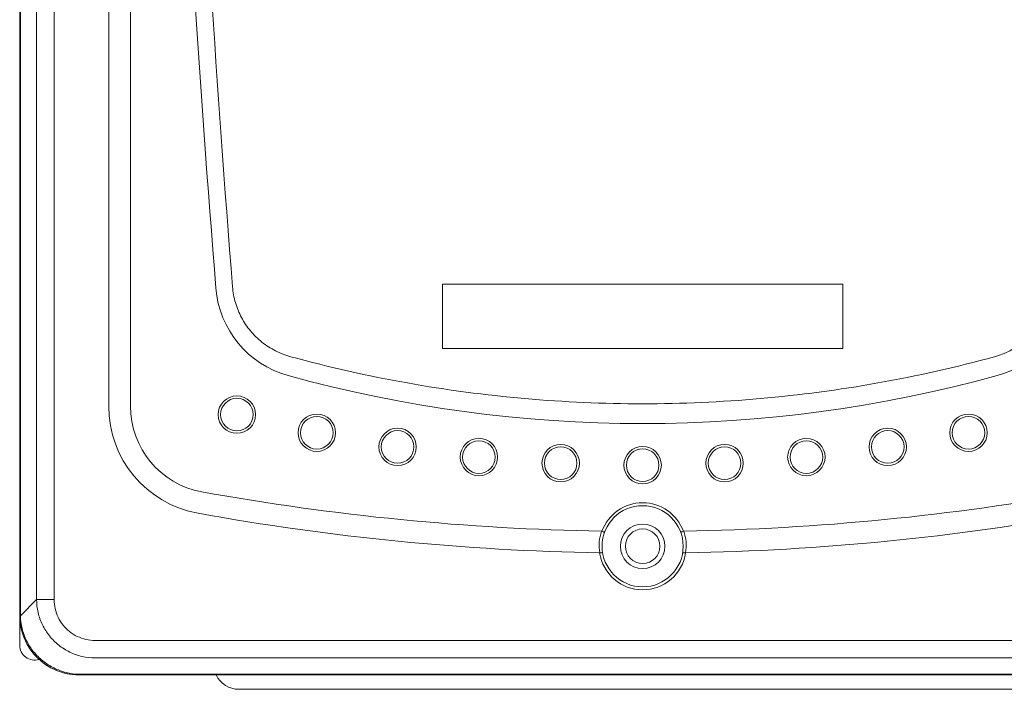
# Model space of a CAD drawing. Header units: millimetres. Extents: x -473 to 23648, y -382 to 1866.
# Tile 4 of 256: x 51 to 150, y 44 to 112. Entities that reach past the tile are written whole.
import ezdxf

# ---------------------------------------------------------------- set-up
doc = ezdxf.new("R2010")
doc.units = ezdxf.units.MM
doc.header["$LTSCALE"] = 80
doc.header["$PDMODE"] = 3
doc.header["$PDSIZE"] = 0.3
doc.layers.get('0').update_dxf_attribs({"linetype": 'CONTINUOUS'})
doc.styles.get("Standard").update_dxf_attribs({"font": 'technic_.ttf', "width": 0.7})
doc.dimstyles.get("Standard").update_dxf_attribs({"dimtxt": 3, "dimasz": 3, "dimexe": 0.18, "dimexo": 0.0625, "dimgap": 0.09, "dimtad": 1, "dimdsep": 46, "dimtxsty": 'Standard', "dimcen": 0.09, "dimadec": 0, "dimazin": 0, "dimtol": 1, "dimtp": 0.01, "dimtm": 0.01, "dimtfac": 1, "dimtofl": 0, "dimtmove": 0, "dimatfit": 3, "dimfxl": 1, "dimtolj": 1, "dimarcsym": 0})

# ---------------------------------------------------------------- blocks, each defined once
blk = doc.blocks.new('*D1')
at = {"color": 0, "lineweight": 0, "transparency": 16777216}
for p, q in [((114.086, 238.97), (209.04, 238.97)), ((207.24, 230.97), (207.24, 159.169)), ((207.24, 53.815), (207.24, 125.616)), ((172.385, 45.815), (209.04, 45.815))]:
    blk.add_line(p, q, dxfattribs=at)
for p in [(112.286, 238.97), (170.585, 45.815), (207.24, 45.815)]:
    blk.add_point(p, dxfattribs=at)
for points in [[(205.906, 230.97), (208.573, 230.97), (207.24, 238.97)], [(205.906, 53.815), (208.573, 53.815), (207.24, 45.815)]]:
    blk.add_solid(points, dxfattribs=at)
at = {"color": 0, "lineweight": 0, "transparency": 16777216, "insert": (207.24, 142.392), "char_height": 15, "attachment_point": 5, "rotation": 90}
blk.add_mtext('\\A1;193.2', dxfattribs=at)

msp = doc.modelspace()

# ---------------------------------------------------------------- linework, layer by layer
at = {"linetype": 'Continuous', "lineweight": 0}
for p, q in [((50.585, 225.815), (50.585, 108.523)), ((50.653, 225.828), (50.653, 51.801)), ((52.293, 224.188), (52.293, 53.441)), ((54.068, 224.188), (54.068, 53.441)), ((59.585, 198.615), (59.585, 72.982)), ((61.785, 198.615), (61.785, 72.982)), ((50.585, 107.235), (50.585, 93.523)), ((50.585, 92.235), (50.585, 51.815)), ((93.335, 85.315), (133.835, 85.315)), ((93.335, 78.815), (93.335, 85.315)), ((133.835, 85.315), (133.835, 78.815)), ((133.835, 78.815), (93.335, 78.815)), ((77.74, 76.07), (77.74, 76.07)), ((149.43, 76.07), (149.43, 76.07)), ((50.653, 51.801), (52.293, 53.441)), ((54.068, 53.441), (52.293, 53.441)), ((50.585, 51.815), (50.585, 48.815)), ((58.211, 49.298), (168.959, 49.298)), ((58.211, 47.523), (168.959, 47.523)), ((56.571, 45.883), (170.598, 45.883)), ((56.585, 45.815), (170.585, 45.815)), ((72.735, 44.358), (154.435, 44.358))]:
    msp.add_line(p, q, dxfattribs=at)
for centre, radius in [((72.548, 72.129), 1.892), ((72.548, 72.129), 1.649), ((80.633, 70.294), 1.892), ((80.633, 70.294), 1.649), ((146.536, 70.294), 1.892), ((146.536, 70.294), 1.649), ((88.8, 68.862), 1.892), ((138.37, 68.862), 1.892), ((88.8, 68.862), 1.649), ((97.028, 67.837), 1.892), ((130.142, 67.837), 1.892), ((138.37, 68.862), 1.649), ((97.028, 67.837), 1.649), ((105.296, 67.22), 1.892), ((105.296, 67.22), 1.649), ((113.585, 67.015), 1.892), ((121.874, 67.22), 1.892), ((121.874, 67.22), 1.649), ((130.142, 67.837), 1.649), ((113.585, 67.015), 1.649), ((113.585, 58.815), 4.1), ((113.585, 58.815), 2.25), ((113.585, 58.815), 1.75)]:
    msp.add_circle(centre, radius, dxfattribs=at)
for centre, radius, start, end in [((1864.585, 229.815), 1800, 182.635856, 184.61759), ((1879.816, 230.04), 1813.51, 182.664788, 184.585922), ((80.395, 85.711), 10, 184.61759, 254.60236), ((146.775, 85.711), 10, 285.39759, 355.38241), ((113.585, 206.224), 135, 254.60215, 285.39785), ((70.585, 72.982), 11.001, 180, 259.72207), ((70.585, 72.982), 8.8, 180, 259.72207), ((113.585, 310.115), 249.8, 259.72207, 269.04609), ((113.585, 310.115), 249.8, 270.95391, 280.27793), ((113.585, 58.815), 4.4, 20.33268, 159.66734), ((113.585, 310.115), 252, 259.72207, 269.01092), ((113.585, 310.115), 252, 270.98908, 280.27793), ((113.588, 58.917), 4.402, 161.0107, 190.01009), ((113.581, 58.917), 4.402, 349.99171, 18.98752), ((113.585, 58.815), 4.4, 188.65211, 351.34789), ((56.585, 51.815), 6, 180, 192.44512), ((56.585, 51.815), 6, 180, 270), ((56.585, 51.815), 6, 193.16982, 256.88097), ((52.085, 48.815), 1.5, 180, 287.5999), ((56.585, 51.815), 6, 257.62533, 270), ((72.735, 46.858), 2.5, 204.74175, 270)]:
    msp.add_arc(centre, radius, start, end, dxfattribs=at)
for points, start_tangent, end_tangent in [([(50.585, 107.235), (50.59, 107.443), (50.597, 107.725), (50.597, 108.033), (50.59, 108.315), (50.585, 108.523)], (0, 1), (0, 1)), ([(50.585, 92.235), (50.59, 92.443), (50.597, 92.725), (50.597, 93.033), (50.59, 93.315), (50.585, 93.523)], (0, 1), (0, 1)), ([(72.111, 85.043), (72.406, 83.446), (73.018, 81.944), (73.924, 80.596), (75.087, 79.456), (76.462, 78.57), (77.998, 77.979)], (0.080144, -0.996783), (0.964814, -0.262932)), ([(149.172, 77.979), (150.707, 78.57), (152.083, 79.456), (153.246, 80.596), (154.151, 81.944), (154.764, 83.446), (155.058, 85.043)], (0.964814, 0.262932), (0.080144, 0.996783)), ([(77.998, 77.979), (89.788, 75.328), (101.685, 73.747), (113.585, 73.224)], (0.964857, -0.262774), (1, -0.000005)), ([(113.585, 73.224), (125.485, 73.747), (137.381, 75.328), (149.172, 77.979)], (1, 0.000005), (0.964858, 0.262773)), ([(109.426, 60.35), (109.438, 60.349), (109.448, 60.347), (109.458, 60.344)], (0.999865, -0.016429), (0.941576, -0.336801)), ([(109.459, 60.344), (109.599, 60.286), (109.695, 60.232), (109.724, 60.195)], (0.941576, -0.336801), (-0.336783, -0.941582)), ([(117.711, 60.344), (117.571, 60.286), (117.474, 60.232), (117.445, 60.195)], (-0.941603, -0.336726), (0.336782, -0.941583)), ([(117.711, 60.344), (117.721, 60.347), (117.732, 60.349), (117.743, 60.35)], (0.941603, 0.336726), (0.999866, 0.016356)), ([(109.235, 58.152), (109.392, 58.169), (109.497, 58.167), (109.539, 58.148)], (0.999857, -0.016898), (0.162532, -0.986703)), ([(117.63, 58.148), (117.673, 58.167), (117.778, 58.169), (117.935, 58.152)], (0.162541, 0.986702), (0.999859, 0.016809)), ([(52.293, 53.441), (52.45, 52.12), (52.893, 50.873), (53.596, 49.758), (54.528, 48.826), (55.643, 48.123), (56.89, 47.68), (58.211, 47.523)], (0.008056, -0.999968), (0.999968, -0.007991)), ([(54.068, 53.441), (54.171, 52.513), (54.476, 51.634), (54.967, 50.849), (55.62, 50.196), (56.405, 49.706), (57.283, 49.401), (58.211, 49.298)], (0.000213, -1), (1, -0.000087)), ([(50.653, 51.801), (50.615, 51.806), (50.592, 51.81), (50.585, 51.815)], (-0.994879, 0.101074), (0, 1)), ([(50.653, 51.801), (50.829, 50.503), (51.284, 49.268), (51.996, 48.157), (52.931, 47.223), (54.044, 46.511), (55.279, 46.057), (56.571, 45.883)], (0.024806, -0.999692), (0.999692, -0.024816)), ([(56.585, 45.815), (56.58, 45.822), (56.576, 45.845), (56.571, 45.883)], (-1, 0), (-0.101076, 0.994879))]:
    msp.add_spline(points, degree=3, dxfattribs=dict(at, start_tangent=start_tangent, end_tangent=end_tangent))

# ---------------------------------------------------------------- dimensions: what is measured, and where the dimension line sits
at = {"lineweight": 0}
dim = msp.add_linear_dim(base=(207.24, 45.815), p1=(112.286, 238.97), p2=(170.585, 45.815), angle=90, dimstyle='Standard', override={"dimtxt": 15, "dimasz": 8, "dimexe": 1.8, "dimexo": 1.8, "dimtad": 0, "dimdec": 1, "dimzin": 0, "dimdsep": 0, "dimcen": 0.5, "dimtol": 0, "dimtdec": 4, "dimtzin": 0, "dimlwd": 0, "dimlwe": 0}, dxfattribs=at)
dim.commit()
dim.dimension.update_dxf_attribs({"geometry": '*D1', "text_midpoint": (207.24, 142.392)})

doc.saveas('drawing.dxf')
